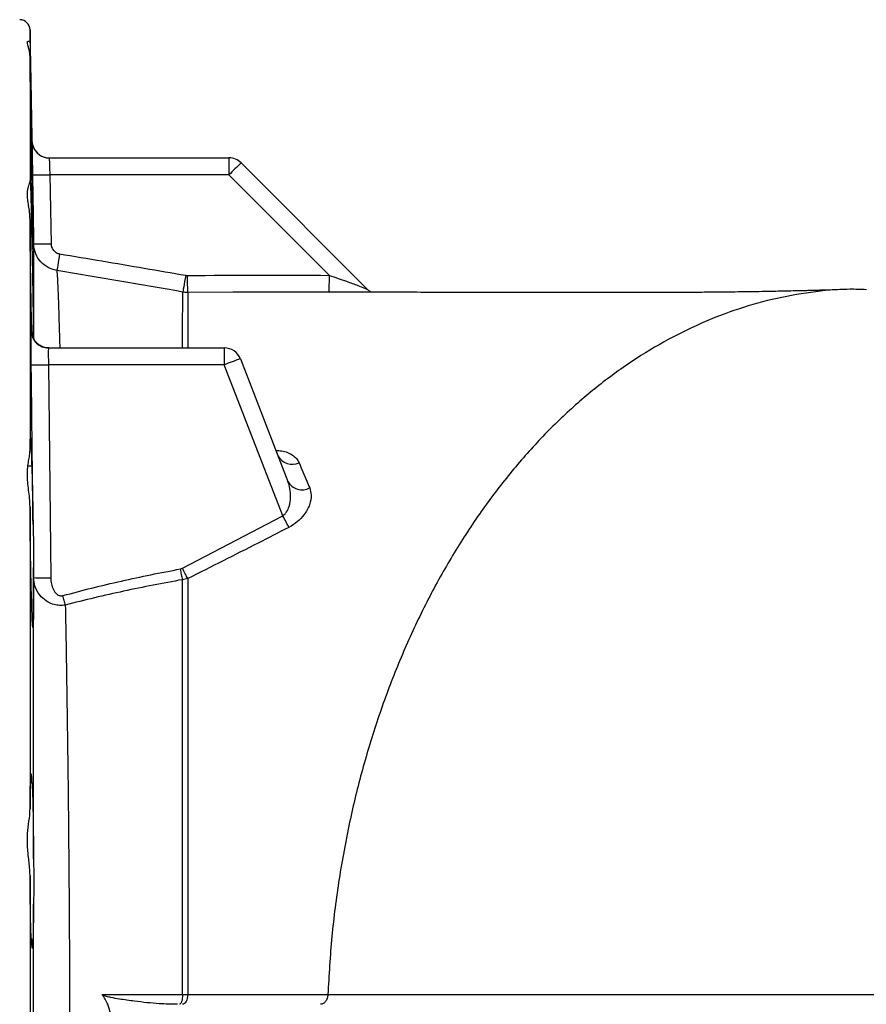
# Model space of a CAD drawing. Header units: millimetres. Extents: x 2625 to 14390, y 2229 to 15574.
# Tile 7 of 16: x 7610 to 8836, y 4029 to 5454. Entities that reach past the tile are written whole.
import ezdxf

# ---------------------------------------------------------------- set-up
doc = ezdxf.new("R2010")
doc.units = ezdxf.units.MM
doc.header["$LTSCALE"] = 5

msp = doc.modelspace()

# ---------------------------------------------------------------- linework, layer by layer
at = {"color": 7, "linetype": 'Continuous', "lineweight": 25}
for p, q in [((7627.9, 5278.1), (7625.1, 5438.8)), ((7625.1, 5400.3), (7625.1, 5219.4)), ((7652.9, 5253.5), (7913.2, 5253.5)), ((7913.2, 5253.5), (7913.2, 5229)), ((7930.8, 5246.2), (8114.9, 5062.1)), ((7653.7, 5229), (7655.5, 5129.2)), ((7913.2, 5229), (7653.7, 5229)), ((8058.6, 5083.5), (7913.2, 5229)), ((7625.1, 5164.7), (7625.1, 4830.3)), ((7627.5, 5139.4), (7625.3, 5139.4)), ((7988, 5059.2), (7853.4, 5058.8)), ((8058.4, 5058.9), (8021.4, 5059.2)), ((7627.7, 5000.8), (7627.5, 5010.7)), ((7651.8, 4978.5), (7906.4, 4978.5)), ((7906.4, 4978.5), (7906.4, 4954)), ((7929.7, 4962.6), (7998.6, 4785.3)), ((7651.8, 4954), (7655.2, 4645.8)), ((7906.4, 4954), (7651.8, 4954)), ((7991.2, 4735.5), (7906.4, 4954)), ((7627.5, 4807.5), (7622.2, 4807.5)), ((7625.1, 4748.4), (7625.1, 4311.6)), ((7845.9, 4659.6), (7991.2, 4735.5)), ((7630.2, 4646), (7630.1, 4660.7)), ((7843, 4658.6), (7845.9, 4659.6)), ((7853.6, 4644.7), (7846, 4643.1)), ((7627.5, 4349.4), (7625.7, 4349.4)), ((7625.1, 4215), (7625.1, 3742.1)), ((7627.5, 4122.2), (7627.3, 4122.2)), ((7846, 4042.6), (7853.4, 4042.6))]:
    msp.add_line(p, q, dxfattribs=at)
at = {"color": 8, "linetype": 'Continuous', "lineweight": 25}
for p, q in [((7625.1, 5438.8), (7625.1, 5419.5)), ((7627.4, 5003.2), (7627.5, 5000.8))]:
    msp.add_line(p, q, dxfattribs=at)
at = {"color": 8, "linetype": 'Continuous', "lineweight": 25, "flags": 128}
msp.add_lwpolyline([(7629.5, 5269.7), (7628.5, 5273.3), (7627.9, 5278.1)], dxfattribs=at)
at = {"color": 7, "linetype": 'Continuous', "lineweight": 25, "flags": 128}
for points in [[(7630.5, 5129.2), (7629.6, 5179.2), (7628.7, 5229)], [(7668, 5114.7), (7667.2, 5110.1), (7666.5, 5105.7), (7665.8, 5101.6), (7665.2, 5098), (7664.7, 5095), (7664.3, 5092.7), (7664, 5091.2), (7663.9, 5090.5)], [(7850.6, 5083.6), (7849.8, 5078.9), (7849, 5074.4), (7848.3, 5070.3), (7847.6, 5066.7), (7847.1, 5063.7), (7846.7, 5061.4), (7846.4, 5059.9), (7846.3, 5059.4)], [(7853.4, 5058.8), (7853.4, 5059.4), (7853.4, 5060.8), (7853.4, 5063.1), (7853.4, 5066.2), (7853.3, 5069.9), (7853.3, 5074.1), (7853.3, 5078.6), (7853.2, 5083.3)], [(8058.4, 5058.9), (8058.4, 5059.3), (8058.4, 5060.6), (8058.5, 5062.9), (8058.5, 5065.9), (8058.5, 5069.6), (8058.6, 5073.9), (8058.6, 5078.6), (8058.6, 5083.5)], [(8000.1, 4718.8), (7999.2, 4720.5), (7998.3, 4722.2), (7997.2, 4724.2), (7996.1, 4726.3), (7994.9, 4728.5), (7993.7, 4730.8), (7992.5, 4733.1), (7991.2, 4735.5)], [(7846, 4643.1), (7845.7, 4644.8), (7845.3, 4646.5), (7845, 4648.4), (7844.6, 4650.4), (7844.2, 4652.4), (7843.8, 4654.4), (7843.4, 4656.5), (7843, 4658.6)], [(7853.6, 4644.7), (7852.8, 4646.2), (7851.9, 4647.9), (7851, 4649.7), (7850, 4651.6), (7849, 4653.5), (7848, 4655.5), (7847, 4657.6), (7845.9, 4659.6)], [(7676.2, 4606.3), (7675.8, 4607.8), (7675.4, 4609.4), (7674.9, 4611.1), (7674.4, 4612.8), (7674, 4614.5), (7673.5, 4616.3), (7673, 4618.1), (7672.5, 4620)], [(7729.6, 4042.7), (7758.1, 4042.6), (7846, 4042.6)], [(7846, 4042.6), (7845.9, 4039.8), (7845.6, 4037.1), (7845.2, 4034.7), (7844.6, 4032.6), (7843.9, 4030.9), (7843.1, 4029.6), (7842.3, 4028.8), (7841.5, 4028.5)], [(7853.4, 4042.6), (7853.2, 4039.8), (7852.7, 4037.2), (7852, 4034.7), (7851.1, 4032.6), (7850, 4030.9), (7848.8, 4029.6), (7847.5, 4028.8), (7846.1, 4028.5)]]:
    msp.add_lwpolyline(points, dxfattribs=at)
at = {"color": 7, "linetype": 'Continuous', "lineweight": 25}
for centre, radius, start, end in [((7610.1, 5438.5), 15, 1, 90), ((7652.9, 5278.5), 25, 181.0114, 270), ((7652.9, 5278.5), 25, 200.722, 270.0009), ((7913.2, 5228.5), 25, 45, 90), ((8269.7, 4881.1), 498.1, 132.8634, 135.7044), ((7641.2, 5588.1), 359.3, 268.0047, 271.9916), ((7643, 5488.4), 359.3, 268.0045, 271.991), ((7652.4, 5003.5), 25, 180.7683, 269.9977), ((7651.8, 5003.5), 25, 226.0487, 269.9995), ((7906.4, 4953.5), 25, 21.2227, 90), ((8050.1, 4600.9), 381.2, 108.4172, 112.1523), ((7641.1, 5322.4), 368.6, 267.7734, 271.6593), ((8004.7, 4833.1), 23.1, 207.1789, 295.843), ((8019, 4796.3), 23.2, 208.2433, 298.5158), ((7645.5, 5016.2), 370.5, 267.6398, 271.5056)]:
    msp.add_arc(centre, radius, start, end, dxfattribs=at)
at = {"color": 8, "linetype": 'Continuous', "lineweight": 25}
msp.add_arc((7651.8, 5003.5), 25, 180.7492, 226.0505, dxfattribs=at)
at = {"color": 7, "linetype": 'Continuous', "lineweight": 25}
for points, knots in [([(7625.1, 5400.3), (7625.1, 5402.8), (7624.8, 5405), (7624, 5409.2), (7623.5, 5411.1), (7622.6, 5414.4), (7622.1, 5415.9), (7621.5, 5418.4), (7621.3, 5419.4), (7621.3, 5420.7), (7621.3, 5421.1), (7621.5, 5421.7), (7621.6, 5421.9), (7622.1, 5422.5), (7622.6, 5422.6), (7623.5, 5422.5), (7624, 5422.2), (7624.8, 5421.2), (7625.1, 5420.5), (7625.1, 5419.5)], [0, 0, 0, 0, 0.125, 0.125, 0.25, 0.25, 0.375, 0.375, 0.5, 0.5, 0.5625, 0.5625, 0.625, 0.625, 0.75, 0.75, 0.875, 0.875, 1, 1, 1, 1]), ([(7625.1, 5419.5), (7625.1, 5418.5), (7625.2, 5415.7), (7625.4, 5408.4), (7625.6, 5397.2), (7625.9, 5383.3), (7626.2, 5367.2), (7626.5, 5349.1), (7626.8, 5330.6), (7627.2, 5312.2), (7627.4, 5300.4), (7627.5, 5294.5)], [0, 0, 0, 0, 0.074149, 0.193627, 0.313105, 0.432595, 0.552086, 0.671592, 0.791098, 0.895549, 1, 1, 1, 1]), ([(7627.5, 5249.3), (7627.4, 5255.5), (7627.1, 5267.9), (7626.8, 5287.9), (7626.4, 5308.2), (7626.1, 5328.3), (7625.8, 5347.7), (7625.5, 5365.9), (7625.3, 5382.2), (7625.2, 5393.4), (7625.1, 5398.8), (7625.1, 5400.3)], [0, 0, 0, 0, 0.119528, 0.239057, 0.358588, 0.47812, 0.597648, 0.717176, 0.83669, 0.956204, 1, 1, 1, 1]), ([(7627.5, 5294.5), (7627.6, 5288.4), (7627.8, 5276), (7628.2, 5256), (7628.5, 5235.7), (7628.9, 5215.6), (7629.2, 5196.2), (7629.5, 5178), (7629.7, 5161.7), (7630, 5147.6), (7630.1, 5136.2), (7630.2, 5127.8), (7630.2, 5122.6), (7630.2, 5120.7), (7630.1, 5122.3), (7629.9, 5127.3), (7629.7, 5135.5), (7629.4, 5146.7), (7629.1, 5160.6), (7628.8, 5176.7), (7628.4, 5194.8), (7628.1, 5213.3), (7627.8, 5231.6), (7627.6, 5243.4), (7627.5, 5249.3)], [0, 0, 0, 0, 0.045989, 0.091977, 0.137967, 0.183957, 0.229947, 0.275937, 0.321923, 0.367909, 0.413887, 0.459865, 0.505836, 0.551808, 0.597776, 0.643744, 0.689715, 0.735687, 0.781665, 0.827644, 0.87363, 0.919616, 0.959808, 1, 1, 1, 1]), ([(7628.7, 5229), (7628.6, 5234.6), (7628.4, 5245.8), (7628.2, 5260.6), (7628, 5271.7), (7627.9, 5277.3), (7627.9, 5277.9), (7627.9, 5278.1)], [0, 0, 0, 0, 0.217176, 0.434336, 0.651455, 0.868524, 1, 1, 1, 1]), ([(7652.9, 5253.5), (7652.9, 5253.4), (7652.9, 5253.2), (7653, 5250.3), (7653.2, 5244.8), (7653.4, 5237.4), (7653.6, 5231.8), (7653.7, 5229)], [0, 0, 0, 0, 0.131468, 0.348528, 0.565645, 0.78281, 1, 1, 1, 1]), ([(7625.1, 5164.7), (7625.1, 5168.3), (7624.8, 5171.7), (7624, 5178.4), (7623.5, 5181.5), (7622.6, 5187.6), (7622.1, 5190.5), (7621.5, 5195.9), (7621.3, 5198.4), (7621.3, 5201.9), (7621.3, 5203.1), (7621.5, 5205.2), (7621.6, 5206.3), (7622.1, 5209.2), (7622.6, 5211), (7623.5, 5214.1), (7624, 5215.4), (7624.8, 5217.7), (7625.1, 5218.7), (7625.1, 5219.4)], [0, 0, 0, 0, 0.125, 0.125, 0.25, 0.25, 0.375, 0.375, 0.5, 0.5, 0.5625, 0.5625, 0.625, 0.625, 0.75, 0.75, 0.875, 0.875, 1, 1, 1, 1]), ([(7625.1, 5219.4), (7625.1, 5219.9), (7625.2, 5221.4), (7625.4, 5220.9), (7625.6, 5217.1), (7625.9, 5209.9), (7626.2, 5199.7), (7626.5, 5186.7), (7626.8, 5171.9), (7627.2, 5156), (7627.4, 5145), (7627.5, 5139.4)], [0, 0, 0, 0, 0.074144, 0.191915, 0.313101, 0.430885, 0.552084, 0.669883, 0.791098, 0.894411, 1, 1, 1, 1]), ([(7627.5, 5010.7), (7627.4, 5015.4), (7627.1, 5024.7), (7626.8, 5041.6), (7626.4, 5060.1), (7626.1, 5079.7), (7625.8, 5099.9), (7625.5, 5120.2), (7625.3, 5139.9), (7625.2, 5154.6), (7625.1, 5162.5), (7625.1, 5164.7)], [0, 0, 0, 0, 0.119527, 0.239054, 0.358586, 0.478118, 0.597646, 0.717173, 0.836688, 0.956202, 1, 1, 1, 1]), ([(7627.5, 5139.4), (7627.6, 5134.8), (7627.8, 5125.4), (7628.2, 5108.6), (7628.5, 5090.1), (7628.9, 5070.6), (7629.2, 5050.2), (7629.5, 5030.1), (7629.7, 5010.5), (7629.9, 4998.5), (7629.9, 4992.6)], [0, 0, 0, 0, 0.123882, 0.251357, 0.375245, 0.502724, 0.626612, 0.754092, 0.877967, 1, 1, 1, 1]), ([(7630.4, 4991.7), (7630.4, 5000.5), (7630.4, 5019.5), (7630.4, 5044), (7630.4, 5066.9), (7630.4, 5086.6), (7630.4, 5103), (7630.4, 5115.8), (7630.4, 5124.7), (7630.5, 5127.8), (7630.5, 5129.2)], [0, 0, 0, 0, 0.109883, 0.237301, 0.364815, 0.492233, 0.623298, 0.754468, 0.885532, 1, 1, 1, 1]), ([(7663.9, 5090.5), (7659.5, 5091.7), (7650.8, 5094), (7640.1, 5102.8), (7632.8, 5114.2), (7630.6, 5123.7), (7630.5, 5128.7), (7630.5, 5129.2)], [0, 0, 0, 0, 0.24254, 0.484882, 0.727474, 0.970648, 1, 1, 1, 1]), ([(7655.5, 5129.2), (7655.5, 5127.5), (7655.8, 5125.8), (7656.7, 5123.3), (7657.1, 5122.5), (7658, 5121.1), (7658.5, 5120.4), (7660.2, 5118.4), (7661.6, 5117.3), (7664.6, 5115.5), (7666.3, 5115), (7668, 5114.7)], [0, 0, 0, 0, 0.25, 0.25, 0.375, 0.375, 0.5, 0.5, 0.75, 0.75, 1, 1, 1, 1]), ([(7668, 5114.7), (7688.4, 5111.2), (7729.3, 5104.4), (7790.2, 5094), (7830.6, 5087), (7850.6, 5083.6)], [0, 0, 0, 0, 0.335734, 0.671469, 1, 1, 1, 1]), ([(8058.6, 5083.5), (8067, 5080.6), (8081.1, 5075.8), (8098.3, 5069.5), (8108.6, 5065.4), (8113.7, 5063.1), (8114.6, 5062.4), (8114.9, 5062.1)], [0, 0, 0, 0, 0.385962, 0.653947, 0.829899, 0.948639, 1, 1, 1, 1]), ([(8808.2, 5063.2), (8803.7, 5063), (8794.2, 5062.7), (8780, 5062.2), (8766.8, 5061.8), (8756.3, 5061.5), (8748.4, 5061.3), (8742.2, 5061.2), (8734.3, 5061), (8723.1, 5060.7), (8709, 5060.4), (8693.2, 5060.1), (8676.7, 5059.8), (8659, 5059.6), (8640.6, 5059.3), (8619.2, 5059.1), (8594.4, 5058.9), (8565.9, 5058.7), (8536.1, 5058.6), (8504.7, 5058.5), (8472.7, 5058.5), (8445.6, 5058.5), (8424.9, 5058.5), (8411.7, 5058.5), (8401.1, 5058.6), (8392.2, 5058.6), (8382.5, 5058.6), (8368.7, 5058.6), (8349.2, 5058.7), (8323.7, 5058.7), (8292.7, 5058.8), (8255.9, 5058.9), (8213.5, 5058.9), (8165.3, 5059), (8111.6, 5059.1), (8052.4, 5059.1), (7988.1, 5059.2), (7943.3, 5059.2), (7919.8, 5059.2), (7919.5, 5059.2)], [0, 0, 0, 0, 0.0204828, 0.0437634, 0.0629807, 0.0780657, 0.0889627, 0.0963256, 0.1042699, 0.1221428, 0.1426315, 0.1618967, 0.185711, 0.2077095, 0.2307758, 0.2560037, 0.2883496, 0.3223702, 0.3588432, 0.3941963, 0.4314565, 0.4677817, 0.4851718, 0.4999179, 0.5114999, 0.519907, 0.5291091, 0.5423579, 0.5631528, 0.5895224, 0.6214172, 0.6587741, 0.7023423, 0.7513992, 0.8058388, 0.8655456, 0.930399, 0.9989873, 1, 1, 1, 1]), ([(8836.3, 5062.8), (8828.3, 5063.1), (8801.5, 5064), (8755.9, 5059.6), (8699.8, 5049.6), (8644.2, 5033.4), (8589.4, 5011.6), (8535.7, 4984.1), (8483.6, 4951), (8433.2, 4912.6), (8385, 4868.9), (8339.1, 4820.3), (8295.9, 4767), (8255.6, 4709.3), (8218.5, 4647.6), (8184.8, 4582.2), (8154.7, 4513.6), (8128.3, 4442.1), (8105.8, 4368.3), (8086.9, 4290.9), (8072.1, 4210.2), (8061.3, 4126.8), (8058, 4070.7), (8056.4, 4042.6)], [0, 0, 0, 0, 0.02039, 0.06828, 0.116349, 0.164579, 0.212955, 0.261457, 0.310067, 0.358765, 0.407533, 0.45635, 0.505198, 0.554055, 0.602902, 0.651718, 0.700485, 0.749181, 0.797789, 0.846288, 0.897697, 0.948942, 1, 1, 1, 1]), ([(8118.8, 5059.1), (8117.9, 5059.7), (8116.5, 5060.5), (8115.4, 5061.8), (8115, 5062.2)], [0, 0, 0, 0, 0.673048, 1, 1, 1, 1]), ([(7626.8, 4954.1), (7626.8, 4957.4), (7626.7, 4960.6), (7626.7, 4965.3), (7626.7, 4966.8), (7626.6, 4969.9), (7626.6, 4971.5), (7626.6, 4975.9), (7626.6, 4978.8), (7626.6, 4984.1), (7626.6, 4986.6), (7626.6, 4991.1), (7626.6, 4993.2), (7626.6, 4995.8), (7626.6, 4996.7), (7626.6, 4998.2), (7626.6, 4998.9), (7626.6, 5000.7), (7626.6, 5001.6), (7626.7, 5002.9), (7626.7, 5003.2), (7626.8, 5003.2)], [0, 0, 0, 0, 0.125, 0.125, 0.1875, 0.1875, 0.25, 0.25, 0.375, 0.375, 0.5, 0.5, 0.625, 0.625, 0.6875, 0.6875, 0.75, 0.75, 0.875, 0.875, 1, 1, 1, 1]), ([(7637.7, 4983.5), (7637.1, 4983.8), (7635.3, 4985.1), (7632.9, 4987.7), (7630.6, 4991), (7629.1, 4994.2), (7628.2, 4996.9), (7627.8, 4998.9), (7627.6, 5000), (7627.6, 5000.6), (7627.5, 5000.9), (7627.5, 5000.8), (7627.5, 5000.8)], [0, 0, 0, 0, 0.0830654, 0.2597507, 0.4189727, 0.5590969, 0.6754751, 0.7625494, 0.8226007, 0.879735, 0.9590862, 1, 1, 1, 1]), ([(7652.3, 4978.7), (7651.9, 4978.6), (7649.4, 4978.4), (7645.1, 4979.5), (7640.6, 4981.2), (7638.4, 4982.9), (7637.7, 4983.5)], [0, 0, 0, 0, 0.092997, 0.477539, 0.821325, 1, 1, 1, 1]), ([(7651.8, 4978.5), (7651.7, 4978.4), (7651.6, 4978.2), (7651.6, 4975.3), (7651.5, 4969.8), (7651.6, 4962.4), (7651.7, 4956.8), (7651.8, 4954)], [0, 0, 0, 0, 0.131683, 0.348747, 0.565807, 0.782891, 1, 1, 1, 1]), ([(7629.5, 4723), (7628.8, 4780.6), (7628, 4857.7), (7627.1, 4934.7), (7626.8, 4954.1)], [0, 0, 0, 0, 0.748198, 1, 1, 1, 1]), ([(7625.1, 4830.3), (7625.1, 4832.4), (7625.2, 4837.9), (7625.4, 4844.2), (7625.6, 4848.3), (7625.9, 4849), (7626.2, 4846.3), (7626.5, 4840.2), (7626.8, 4831.3), (7627.2, 4820.4), (7627.4, 4811.8), (7627.5, 4807.5)], [0, 0, 0, 0, 0.074134, 0.191906, 0.313092, 0.430876, 0.552074, 0.669874, 0.791089, 0.894406, 1, 1, 1, 1]), ([(7625.1, 4748.4), (7625.1, 4752.6), (7624.8, 4756.8), (7624, 4764.9), (7623.5, 4768.9), (7622.6, 4776.7), (7622.1, 4780.6), (7621.5, 4788), (7621.3, 4791.7), (7621.3, 4796.9), (7621.3, 4798.7), (7621.5, 4802.1), (7621.6, 4803.7), (7622.1, 4808.6), (7622.6, 4811.7), (7623.5, 4817.6), (7624, 4820.3), (7624.8, 4825.6), (7625.1, 4828), (7625.1, 4830.3)], [0, 0, 0, 0, 0.125, 0.125, 0.25, 0.25, 0.375, 0.375, 0.5, 0.5, 0.5625, 0.5625, 0.625, 0.625, 0.75, 0.75, 0.875, 0.875, 1, 1, 1, 1]), ([(7984.3, 4822.1), (7984.3, 4822.2), (7984.2, 4822.2), (7984.2, 4822.4), (7984.1, 4822.4)], [0, 0, 0, 0, 0.77887, 1, 1, 1, 1]), ([(7627.5, 4807.5), (7627.6, 4805.1), (7627.8, 4800.2), (7628.2, 4788.9), (7628.5, 4775.1), (7628.9, 4759.3), (7629.2, 4741.8), (7629.4, 4729.3), (7629.5, 4723)], [0, 0, 0, 0, 0.166334, 0.33749, 0.503837, 0.675006, 0.835351, 1, 1, 1, 1]), ([(8014.7, 4812.3), (8018.4, 4803.5), (8023.5, 4791.5), (8028.7, 4779.2), (8030.1, 4775.9)], [0, 0, 0, 0, 0.731551, 1, 1, 1, 1]), ([(7991.2, 4735.5), (7992.7, 4736.7), (7994.8, 4738.5), (7998, 4743.1), (8001.3, 4750.7), (8002.9, 4762.3), (8002.1, 4774.5), (7999.7, 4781.9), (7998.6, 4785.3)], [0, 0, 0, 0, 0.094064, 0.136287, 0.28928, 0.528451, 0.785233, 1, 1, 1, 1]), ([(8030.1, 4775.9), (8031.1, 4772.5), (8033.2, 4765.2), (8031.2, 4754.1), (8026.8, 4744.2), (8021.4, 4735.9), (8012.9, 4726.6), (8004.4, 4721.4), (8000.1, 4718.8)], [0, 0, 0, 0, 0.196405, 0.43299, 0.549759, 0.666404, 0.831827, 1, 1, 1, 1]), ([(7627.5, 4614.9), (7627.4, 4617.3), (7627.1, 4622.3), (7626.8, 4633.6), (7626.4, 4647.3), (7626.1, 4663.4), (7625.8, 4681.4), (7625.5, 4700.7), (7625.3, 4720.8), (7625.2, 4736.9), (7625.1, 4746), (7625.1, 4748.4)], [0, 0, 0, 0, 0.119522, 0.239045, 0.358576, 0.478108, 0.597636, 0.717163, 0.836678, 0.956192, 1, 1, 1, 1]), ([(7629.5, 4723), (7629.6, 4716.5), (7630, 4703.3), (7630.3, 4682.1), (7630.2, 4668.1), (7630.1, 4660.7)], [0, 0, 0, 0, 0.3154143, 0.6398886, 1, 1, 1, 1]), ([(8000.1, 4718.8), (7985.3, 4711.2), (7936.5, 4686.3), (7887.6, 4661.8), (7853.6, 4644.7)], [0, 0, 0, 0, 0.304523, 1, 1, 1, 1]), ([(7630.1, 4660.7), (7630.1, 4654.5), (7630.2, 4642), (7630.2, 4624.7), (7630.2, 4609.1), (7630.1, 4595.9), (7629.9, 4585.5), (7629.7, 4578.2), (7629.4, 4574.1), (7629.1, 4573.4), (7628.8, 4576.2), (7628.4, 4582.3), (7628.1, 4591.2), (7627.8, 4602), (7627.6, 4610.6), (7627.5, 4614.9)], [0, 0, 0, 0, 0.075475, 0.154161, 0.232847, 0.311528, 0.390209, 0.468896, 0.547582, 0.626281, 0.704981, 0.783692, 0.862404, 0.931202, 1, 1, 1, 1]), ([(7630.1, 4238.9), (7630.1, 4258.7), (7630.1, 4298.3), (7630.1, 4356.8), (7630.2, 4414.4), (7630.2, 4467.6), (7630.2, 4516.2), (7630.2, 4560.6), (7630.2, 4604), (7630.2, 4632), (7630.2, 4646)], [0, 0, 0, 0, 0.135932, 0.271864, 0.409398, 0.546933, 0.659762, 0.772591, 0.886296, 1, 1, 1, 1]), ([(7676.2, 4606.3), (7673.5, 4606), (7668, 4605.5), (7659.3, 4607), (7649.9, 4610.9), (7639.9, 4618.7), (7634.5, 4627.6), (7631.1, 4637), (7630.6, 4642), (7630.2, 4646)], [0, 0, 0, 0, 0.115557, 0.228537, 0.360854, 0.542973, 0.768733, 0.817224, 1, 1, 1, 1]), ([(7655.2, 4645.8), (7655.3, 4644.3), (7655.3, 4642.8), (7655.6, 4639.9), (7655.9, 4638.5), (7656.8, 4634.2), (7657.7, 4631.5), (7659.6, 4627.5), (7660.3, 4626.2), (7661.6, 4624.5), (7662.1, 4623.9), (7663.1, 4622.9), (7663.7, 4622.4), (7664.8, 4621.5), (7665.4, 4621.1), (7666.7, 4620.4), (7667.4, 4620.1), (7668.8, 4619.8), (7669.6, 4619.7), (7671, 4619.7), (7671.8, 4619.8), (7672.5, 4620)], [0, 0, 0, 0, 0.125, 0.125, 0.25, 0.25, 0.5, 0.5, 0.625, 0.625, 0.6875, 0.6875, 0.75, 0.75, 0.8125, 0.8125, 0.875, 0.875, 0.9375, 0.9375, 1, 1, 1, 1]), ([(7672.5, 4620), (7700.6, 4627.6), (7728.9, 4634.6), (7785.8, 4647.5), (7814.4, 4653.3), (7843, 4658.6)], [0, 0, 0, 0, 0.5, 0.5, 1, 1, 1, 1]), ([(7846, 4643.1), (7817.5, 4638), (7789, 4632.5), (7732.4, 4620.3), (7704.2, 4613.6), (7676.2, 4606.3)], [0, 0, 0, 0, 0.5, 0.5, 1, 1, 1, 1]), ([(7846, 4042.6), (7846, 4048.8), (7846, 4077.8), (7846, 4129.5), (7846, 4197.1), (7846, 4263.6), (7846, 4328.8), (7846, 4382.3), (7846, 4433.6), (7846, 4482.8), (7846, 4538.5), (7846, 4592.3), (7846, 4626.2), (7846, 4643.1)], [0, 0, 0, 0, 0.028263, 0.131997, 0.236096, 0.34035, 0.444506, 0.548289, 0.603542, 0.702564, 0.801758, 0.900964, 1, 1, 1, 1]), ([(7853.6, 4644.7), (7853.6, 4627.8), (7853.6, 4594.1), (7853.5, 4540.4), (7853.5, 4484.4), (7853.5, 4427.2), (7853.5, 4369.5), (7853.5, 4311.5), (7853.4, 4251.4), (7853.4, 4189.5), (7853.4, 4125.8), (7853.4, 4076.7), (7853.4, 4048.9), (7853.4, 4042.6)], [0, 0, 0, 0, 0.09854, 0.197078, 0.296983, 0.396885, 0.490926, 0.585048, 0.679079, 0.776546, 0.874118, 0.971575, 1, 1, 1, 1]), ([(7676.2, 4606.3), (7676.5, 4590), (7677.1, 4557.5), (7677.9, 4506.5), (7678.8, 4449.2), (7679.7, 4384.7), (7680.5, 4313), (7681.2, 4239.5), (7681.8, 4164.8), (7682.2, 4089.1), (7682.4, 4012.6), (7682.4, 3935.7), (7682.2, 3860.2), (7681.8, 3786.3), (7681.2, 3714.4), (7680.5, 3643.6), (7679.7, 3574.4), (7678.8, 3511.1), (7678, 3453.4), (7677.1, 3401), (7676.5, 3367.5), (7676.2, 3350.8)], [0, 0, 0, 0, 0.044044, 0.088117, 0.132161, 0.189025, 0.2461, 0.303238, 0.360299, 0.417151, 0.474528, 0.531981, 0.589358, 0.64418, 0.699188, 0.754266, 0.809287, 0.86412, 0.909402, 0.954717, 1, 1, 1, 1]), ([(7625.1, 4311.6), (7625.1, 4313.1), (7625.2, 4320.1), (7625.3, 4331.4), (7625.5, 4343.6), (7625.8, 4353.1), (7626.1, 4359.3), (7626.4, 4362.3), (7626.7, 4361.7), (7627.1, 4357.8), (7627.4, 4352.3), (7627.5, 4349.4)], [0, 0, 0, 0, 0.034972, 0.152753, 0.27395, 0.391743, 0.512951, 0.630759, 0.751983, 0.874083, 1, 1, 1, 1]), ([(7627.5, 4349.4), (7627.6, 4349.6), (7627.8, 4349.9), (7628.1, 4347.2), (7628.4, 4341.5), (7628.8, 4332.4), (7629.1, 4320.3), (7629.4, 4305.6), (7629.7, 4288.8), (7629.9, 4271.6), (7630, 4254.8), (7630.1, 4244.2), (7630.1, 4238.9)], [0, 0, 0, 0, 0.090343, 0.180686, 0.288708, 0.39673, 0.504755, 0.612779, 0.720796, 0.828812, 0.914406, 1, 1, 1, 1]), ([(7625.1, 4215), (7624.9, 4218.9), (7624.5, 4229.3), (7622.1, 4246.6), (7620.8, 4266.2), (7622.3, 4285), (7624.6, 4299.9), (7625, 4308.4), (7625.1, 4311.6)], [0, 0, 0, 0, 0.117686, 0.312185, 0.512241, 0.697649, 0.888421, 1, 1, 1, 1]), ([(7630.1, 4238.9), (7630.2, 4232.2), (7630.5, 4218.8), (7630.6, 4196.4), (7630.3, 4181.9), (7630.1, 4173.6)], [0, 0, 0, 0, 0.2941854, 0.5968194, 1, 1, 1, 1]), ([(7627.5, 4122.2), (7627.4, 4122), (7627.2, 4121.7), (7626.9, 4124.5), (7626.5, 4130.1), (7626.2, 4139.3), (7625.9, 4151.4), (7625.6, 4166), (7625.4, 4182.8), (7625.2, 4199.4), (7625.1, 4210.4), (7625.1, 4215)], [0, 0, 0, 0, 0.0999672, 0.1999344, 0.3194562, 0.4389789, 0.5584982, 0.6780171, 0.7975241, 0.9170308, 1, 1, 1, 1]), ([(7630.1, 4173.6), (7630.1, 4167.3), (7630, 4155.3), (7629.8, 4140.2), (7629.5, 4127.9), (7629.2, 4118.5), (7628.9, 4112.2), (7628.5, 4109.4), (7628.2, 4109.9), (7627.8, 4113.8), (7627.6, 4119.4), (7627.5, 4122.2)], [0, 0, 0, 0, 0.117505, 0.226767, 0.336029, 0.445307, 0.554586, 0.663882, 0.773178, 0.886589, 1, 1, 1, 1]), ([(7630.1, 3783.5), (7630.1, 3807.3), (7630.1, 3850.6), (7630.1, 3914), (7630.1, 3973.6), (7630.1, 4033.3), (7630.1, 4100.3), (7630.1, 4146.8), (7630.1, 4173.6)], [0, 0, 0, 0, 0.184221, 0.335481, 0.486742, 0.639754, 0.792767, 1, 1, 1, 1]), ([(7838.8, 4028.5), (7830, 4028.7), (7809.4, 4029.2), (7781.2, 4032.2), (7757.8, 4035.5), (7744.2, 4037.9), (7736.7, 4039.6), (7732.8, 4040.8), (7730.6, 4041.7), (7729.9, 4042.4), (7729.6, 4042.7)], [0, 0, 0, 0, 0.246291, 0.574327, 0.771123, 0.88116, 0.940857, 0.972833, 0.989851, 1, 1, 1, 1]), ([(7741.5, 3978.5), (7742.3, 3982.5), (7743.9, 3990.7), (7744, 4003.4), (7742, 4016.2), (7737.7, 4029.8), (7732.5, 4038.1), (7729.6, 4042.7)], [0, 0, 0, 0, 0.181041, 0.367359, 0.558147, 0.755075, 1, 1, 1, 1]), ([(7853.4, 4042.6), (7862.1, 4042.6), (7888.1, 4042.6), (7930, 4042.6), (7976.2, 4042.6), (8018.6, 4042.6), (8043.7, 4042.6), (8056.4, 4042.6), (8056.4, 4042.6)], [0, 0, 0, 0, 0.116425, 0.349932, 0.583438, 0.791719, 0.999998, 1, 1, 1, 1]), ([(8056.4, 4042.6), (8056.3, 4040.8), (8055.9, 4038.9), (8054.8, 4035.5), (8054, 4033.9), (8052, 4031.3), (8050.8, 4030.3), (8048.3, 4028.9), (8046.9, 4028.5), (8045.6, 4028.5)], [0, 0, 0, 0, 0.25, 0.25, 0.5, 0.5, 0.75, 0.75, 1, 1, 1, 1])]:
    msp.add_open_spline(points, degree=3, knots=knots, dxfattribs=at)
for points in [[(7846.3, 5059.4), (7785.5, 5069.9), (7724.7, 5080.3), (7663.9, 5090.5)], [(7850.6, 5083.6), (7851.5, 5083.4), (7852.3, 5083.3), (7853.2, 5083.3)], [(7853.2, 5083.3), (7921.7, 5083.8), (7990.2, 5084.1), (8058.6, 5083.5)], [(7853.4, 5058.8), (7851, 5058.8), (7848.7, 5059), (7846.3, 5059.4)], [(7626.8, 5003.2), (7627, 5003.2), (7627.2, 5003.2), (7627.4, 5003.2)]]:
    msp.add_open_spline(points, degree=3, dxfattribs=at)
at = {"color": 8, "linetype": 'Continuous', "lineweight": 25}
for points, knots in [([(7663.9, 5090.5), (7664, 5089.1), (7664.3, 5086.1), (7664.8, 5077.6), (7665.4, 5065.7), (7666, 5050.2), (7666.6, 5031.2), (7667.3, 5008.2), (7667.8, 4990.9), (7668.1, 4979.7), (7668.2, 4978.5)], [0, 0, 0, 0, 0.1242321, 0.2653044, 0.4064844, 0.5475575, 0.6926622, 0.8378827, 0.9829877, 1, 1, 1, 1]), ([(7846.1, 4978.5), (7846.1, 4979.3), (7846.1, 4988.2), (7846.1, 5002.3), (7846.1, 5020.7), (7846.2, 5035.5), (7846.2, 5047), (7846.3, 5055.8), (7846.3, 5058.1), (7846.3, 5059.4)], [0, 0, 0, 0, 0.015366, 0.170705, 0.325932, 0.485375, 0.644941, 0.804381, 1, 1, 1, 1]), ([(7853.4, 5058.8), (7853.4, 5057.6), (7853.5, 5055.4), (7853.5, 5046.8), (7853.5, 5035.9), (7853.6, 5021.5), (7853.6, 5003.3), (7853.6, 4988.9), (7853.6, 4979.6), (7853.6, 4978.5)], [0, 0, 0, 0, 0.195552, 0.350753, 0.50607, 0.661274, 0.820704, 0.980255, 1, 1, 1, 1]), ([(7981.2, 4830), (7983.9, 4830), (7990.2, 4829.8), (7998.1, 4827.3), (8005.5, 4823.6), (8011.3, 4818.6), (8013.6, 4814.4), (8014.7, 4812.3)], [0, 0, 0, 0, 0.15622, 0.360099, 0.564144, 0.782048, 1, 1, 1, 1]), ([(8056.4, 4042.6), (8056.4, 4042.6), (8114.1, 4042.7), (8148.3, 4042.7), (8190, 4042.7), (8224.3, 4042.7), (8259.2, 4042.6), (8300.8, 4042.6), (8352, 4042.6), (8411.9, 4042.6), (8475.5, 4042.6), (8542.8, 4042.6), (8614.3, 4042.6), (8689.6, 4042.6), (8767.9, 4042.6), (8851.3, 4042.6), (8940, 4042.6), (9034, 4042.6), (9130.7, 4042.6), (9230.5, 4042.6), (9333.4, 4042.6), (9439.4, 4042.6), (9547.6, 4042.6), (9664.8, 4042.6), (9791.4, 4042.6), (9928, 4042.6), (10067.2, 4042.6), (10173.3, 4042.6), (10235.7, 4042.6), (10251.9, 4042.6), (10262.3, 4042.6), (10293.4, 4042.6), (10370.7, 4042.6), (10490.9, 4042.5), (10636.5, 4042.5), (10783.4, 4042.5), (10931, 4042.5), (11079.3, 4042.5), (11223.4, 4042.5), (11363.3, 4042.5), (11498.5, 4042.5), (11633.2, 4042.5), (11768.4, 4042.5), (11903.9, 4042.5), (12039.4, 4042.5), (12173.3, 4042.5), (12304.1, 4042.5), (12431.8, 4042.5), (12556.1, 4042.5), (12678, 4042.5), (12798.5, 4042.5), (12917.3, 4042.5), (13034, 4042.5), (13147.4, 4042.5), (13256.1, 4042.4), (13360.1, 4042.4), (13459.3, 4042.4), (13554.5, 4042.4), (13646.2, 4042.4), (13734, 4042.4), (13817.7, 4042.4), (13896.1, 4042.4), (13966.8, 4042.4), (14030.3, 4042.4), (14086.9, 4042.4), (14138.7, 4042.4), (14186, 4042.4), (14228.5, 4042.4), (14265.9, 4042.4), (14297.9, 4042.3), (14323.4, 4042.3), (14342.9, 4042.3), (14357.3, 4042.3), (14366.9, 4042.3), (14372.2, 4042.3), (14371.8, 4042.3), (14371.5, 4042.3)], [0, 0, 0, 0, 0.008349, 0.016713, 0.025061, 0.033648, 0.042237, 0.050822, 0.063102, 0.075392, 0.087682, 0.099962, 0.112538, 0.125122, 0.13771, 0.150289, 0.164076, 0.177872, 0.191668, 0.205456, 0.21951, 0.233572, 0.247635, 0.261689, 0.278398, 0.295107, 0.311932, 0.328758, 0.33293, 0.333974, 0.334495, 0.336581, 0.344923, 0.361612, 0.378335, 0.395023, 0.411747, 0.428435, 0.445158, 0.460409, 0.475673, 0.490937, 0.506187, 0.521882, 0.53759, 0.553299, 0.568994, 0.584244, 0.599508, 0.614772, 0.630023, 0.645717, 0.661427, 0.677136, 0.692831, 0.708066, 0.723315, 0.738563, 0.753797, 0.769533, 0.785286, 0.801039, 0.816775, 0.831104, 0.845445, 0.859786, 0.874115, 0.888877, 0.903654, 0.91843, 0.933192, 0.946476, 0.959765, 0.973048, 0.986522, 1, 1, 1, 1])]:
    msp.add_open_spline(points, degree=3, knots=knots, dxfattribs=at)

doc.saveas('drawing.dxf')
